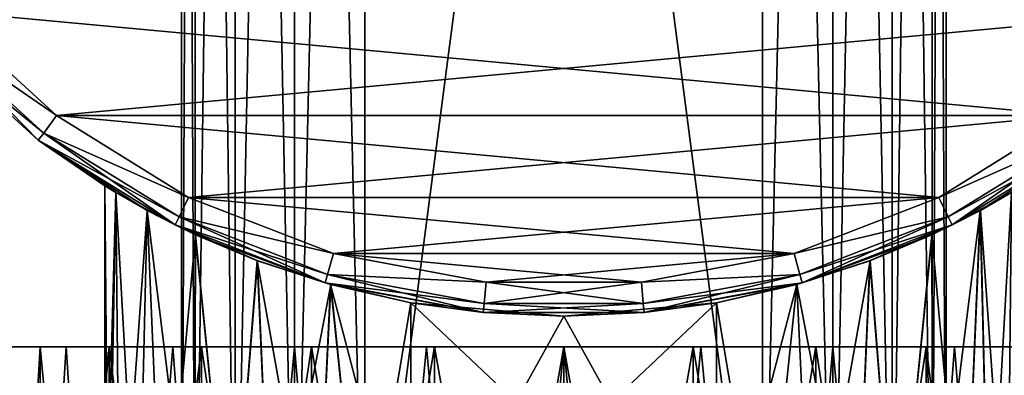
# Model space of a CAD drawing. Header units: millimetres. Extents: x -178 to 325, y 0 to 197.
# Tile 21 of 256: x -158.89 to -142.8, y 11.53 to 17.35. Entities that reach past the tile are written whole.
import ezdxf

# ---------------------------------------------------------------- set-up
doc = ezdxf.new("R2010")
doc.units = ezdxf.units.MM
doc.header["$LTSCALE"] = 52.148148
for name, color, linetype in [('6044', 7, 'CONTINUOUS'), ('6045', 7, 'CONTINUOUS'), ('6049', 7, 'CONTINUOUS'), ('6053', 7, 'CONTINUOUS'), ('6054', 7, 'CONTINUOUS'), ('6223', 7, 'CONTINUOUS'), ('6224', 7, 'CONTINUOUS'), ('6225', 7, 'CONTINUOUS'), ('6226', 7, 'CONTINUOUS'), ('6242', 7, 'CONTINUOUS'), ('6243', 7, 'CONTINUOUS'), ('6244', 7, 'CONTINUOUS'), ('6245', 7, 'CONTINUOUS'), ('6250', 7, 'CONTINUOUS'), ('6251', 7, 'CONTINUOUS'), ('6252', 7, 'CONTINUOUS'), ('6253', 7, 'CONTINUOUS'), ('6254', 7, 'CONTINUOUS')]:
    doc.layers.add(name, color=color, linetype=linetype)

msp = doc.modelspace()

# ---------------------------------------------------------------- linework, layer by layer
at = {"layer": '6044', "linetype": 'CONTINUOUS'}
for points in [[(-158.291, 15.782, -7.5), (-160.167, 17.493, -7.5), (-141.709, 15.782, -7.5), (-158.291, 15.782, -7.5)], [(-141.709, 15.782, -7.5), (-160.167, 17.493, -7.5), (-139.833, 17.493, -7.5), (-141.709, 15.782, -7.5)], [(-156.133, 14.444, -7.5), (-158.291, 15.782, -7.5), (-143.867, 14.444, -7.5), (-156.133, 14.444, -7.5)], [(-143.867, 14.444, -7.5), (-158.291, 15.782, -7.5), (-141.709, 15.782, -7.5), (-143.867, 14.444, -7.5)], [(-153.765, 13.526, -7.5), (-156.133, 14.444, -7.5), (-146.235, 13.526, -7.5), (-153.765, 13.526, -7.5)], [(-146.235, 13.526, -7.5), (-156.133, 14.444, -7.5), (-143.867, 14.444, -7.5), (-146.235, 13.526, -7.5)], [(-151.27, 13.059, -7.5), (-153.765, 13.526, -7.5), (-148.73, 13.059, -7.5), (-151.27, 13.059, -7.5)], [(-148.73, 13.059, -7.5), (-153.765, 13.526, -7.5), (-146.235, 13.526, -7.5), (-148.73, 13.059, -7.5)]]:
    msp.add_3dface(points, dxfattribs=at)
at = {"layer": '6045', "linetype": 'CONTINUOUS'}
for points in [[(-158.291, 15.782, 7.5), (-139.833, 17.493, 7.5), (-160.167, 17.493, 7.5), (-158.291, 15.782, 7.5)], [(-141.709, 15.782, 7.5), (-139.833, 17.493, 7.5), (-158.291, 15.782, 7.5), (-141.709, 15.782, 7.5)], [(-156.133, 14.444, 7.5), (-141.709, 15.782, 7.5), (-158.291, 15.782, 7.5), (-156.133, 14.444, 7.5)], [(-143.867, 14.444, 7.5), (-141.709, 15.782, 7.5), (-156.133, 14.444, 7.5), (-143.867, 14.444, 7.5)], [(-153.765, 13.526, 7.5), (-143.867, 14.444, 7.5), (-156.133, 14.444, 7.5), (-153.765, 13.526, 7.5)], [(-146.235, 13.526, 7.5), (-143.867, 14.444, 7.5), (-153.765, 13.526, 7.5), (-146.235, 13.526, 7.5)], [(-151.27, 13.059, 7.5), (-146.235, 13.526, 7.5), (-153.765, 13.526, 7.5), (-151.27, 13.059, 7.5)], [(-148.73, 13.059, 7.5), (-146.235, 13.526, 7.5), (-151.27, 13.059, 7.5), (-148.73, 13.059, 7.5)]]:
    msp.add_3dface(points, dxfattribs=at)
at = {"layer": '6049', "linetype": 'CONTINUOUS'}
for points in [[(-160.531, 17.15, -7), (-158.588, 15.378, -7), (-160.531, 17.15, 7), (-160.531, 17.15, -7)], [(-160.531, 17.15, 7), (-158.588, 15.378, -7), (-158.588, 15.378, 7), (-160.531, 17.15, 7)], [(-158.588, 15.378, -7), (-156.352, 13.994, -7), (-157.32, 14.524, -1.325), (-158.588, 15.378, -7)], [(-158.588, 15.378, 7), (-158.588, 15.378, -7), (-157.32, 14.524, -1.325), (-158.588, 15.378, 7)], [(-156.352, 13.994, 7), (-158.588, 15.378, 7), (-156.809, 14.232, 2.536), (-156.352, 13.994, 7)], [(-156.809, 14.232, 2.536), (-158.588, 15.378, 7), (-157.318, 14.522, 1.335), (-156.809, 14.232, 2.536)], [(-157.318, 14.522, 1.335), (-158.588, 15.378, 7), (-157.5, 14.633, 0.007), (-157.318, 14.522, 1.335)], [(-157.5, 14.633, 0.007), (-158.588, 15.378, 7), (-157.32, 14.524, -1.325), (-157.5, 14.633, 0.007)], [(-143.648, 13.994, -7), (-141.412, 15.378, -7), (-143.191, 14.232, -2.536), (-143.648, 13.994, -7)], [(-141.412, 15.378, 7), (-143.648, 13.994, 7), (-142.68, 14.524, 1.325), (-141.412, 15.378, 7)], [(-143.191, 14.232, -2.536), (-141.412, 15.378, -7), (-142.682, 14.522, -1.335), (-143.191, 14.232, -2.536)], [(-157.32, 14.524, -1.325), (-156.352, 13.994, -7), (-156.81, 14.232, -2.535), (-157.32, 14.524, -1.325)], [(-142.68, 14.524, 1.325), (-143.648, 13.994, 7), (-143.19, 14.232, 2.535), (-142.68, 14.524, 1.325)], [(-156.81, 14.232, -2.535), (-156.352, 13.994, -7), (-156.019, 13.834, -3.552), (-156.81, 14.232, -2.535)], [(-156.022, 13.835, 3.549), (-156.352, 13.994, 7), (-156.809, 14.232, 2.536), (-156.022, 13.835, 3.549)], [(-143.19, 14.232, 2.535), (-143.648, 13.994, 7), (-143.981, 13.834, 3.552), (-143.19, 14.232, 2.535)], [(-143.978, 13.835, -3.549), (-143.648, 13.994, -7), (-143.191, 14.232, -2.536), (-143.978, 13.835, -3.549)], [(-156.352, 13.994, -7), (-153.9, 13.044, -7), (-156.019, 13.834, -3.552), (-156.352, 13.994, -7)], [(-153.9, 13.044, 7), (-156.352, 13.994, 7), (-155.009, 13.409, 4.325), (-153.9, 13.044, 7)], [(-155.009, 13.409, 4.325), (-156.352, 13.994, 7), (-156.022, 13.835, 3.549), (-155.009, 13.409, 4.325)], [(-146.1, 13.044, -7), (-143.648, 13.994, -7), (-144.991, 13.409, -4.325), (-146.1, 13.044, -7)], [(-143.648, 13.994, 7), (-146.1, 13.044, 7), (-143.981, 13.834, 3.552), (-143.648, 13.994, 7)], [(-144.991, 13.409, -4.325), (-143.648, 13.994, -7), (-143.978, 13.835, -3.549), (-144.991, 13.409, -4.325)], [(-156.019, 13.834, -3.552), (-153.9, 13.044, -7), (-155.004, 13.408, -4.328), (-156.019, 13.834, -3.552)], [(-143.981, 13.834, 3.552), (-146.1, 13.044, 7), (-144.996, 13.408, 4.328), (-143.981, 13.834, 3.552)], [(-153.813, 13.02, 4.825), (-153.9, 13.044, 7), (-155.009, 13.409, 4.325), (-153.813, 13.02, 4.825)], [(-155.004, 13.408, -4.328), (-153.9, 13.044, -7), (-153.809, 13.019, -4.826), (-155.004, 13.408, -4.328)], [(-144.996, 13.408, 4.328), (-146.1, 13.044, 7), (-146.191, 13.019, 4.826), (-144.996, 13.408, 4.328)], [(-146.187, 13.02, -4.825), (-146.1, 13.044, -7), (-144.991, 13.409, -4.325), (-146.187, 13.02, -4.825)], [(-153.9, 13.044, -7), (-151.315, 12.561, -7), (-153.809, 13.019, -4.826), (-153.9, 13.044, -7)], [(-151.315, 12.561, 7), (-153.9, 13.044, 7), (-152.5, 12.721, 5), (-151.315, 12.561, 7)], [(-152.5, 12.721, 5), (-153.9, 13.044, 7), (-153.813, 13.02, 4.825), (-152.5, 12.721, 5)], [(-148.685, 12.561, -7), (-146.1, 13.044, -7), (-147.5, 12.721, -5), (-148.685, 12.561, -7)], [(-146.1, 13.044, 7), (-148.685, 12.561, 7), (-146.191, 13.019, 4.826), (-146.1, 13.044, 7)], [(-147.5, 12.721, -5), (-146.1, 13.044, -7), (-146.187, 13.02, -4.825), (-147.5, 12.721, -5)], [(-153.809, 13.019, -4.826), (-151.315, 12.561, -7), (-152.5, 12.721, -5), (-153.809, 13.019, -4.826)], [(-146.191, 13.019, 4.826), (-148.685, 12.561, 7), (-147.5, 12.721, 5), (-146.191, 13.019, 4.826)], [(-152.5, 12.721, -5), (-151.315, 12.561, -7), (-150, 12.5, -5), (-152.5, 12.721, -5)], [(-151.315, 12.561, 7), (-152.5, 12.721, 5), (-150, 12.5, 5), (-151.315, 12.561, 7)], [(-150, 12.5, -5), (-148.685, 12.561, -7), (-147.5, 12.721, -5), (-150, 12.5, -5)], [(-147.5, 12.721, 5), (-148.685, 12.561, 7), (-150, 12.5, 5), (-147.5, 12.721, 5)], [(-151.315, 12.561, -7), (-148.685, 12.561, -7), (-150, 12.5, -5), (-151.315, 12.561, -7)], [(-148.685, 12.561, 7), (-151.315, 12.561, 7), (-150, 12.5, 5), (-148.685, 12.561, 7)]]:
    msp.add_3dface(points, dxfattribs=at)
at = {"layer": '6053', "linetype": 'CONTINUOUS'}
for points in [[(-160.167, 17.493, -7.5), (-158.291, 15.782, -7.5), (-160.423, 17.248, -7.354), (-160.167, 17.493, -7.5)], [(-160.531, 17.15, -7), (-160.423, 17.248, -7.354), (-158.499, 15.495, -7.354), (-160.531, 17.15, -7)], [(-160.423, 17.248, -7.354), (-158.291, 15.782, -7.5), (-158.499, 15.495, -7.354), (-160.423, 17.248, -7.354)], [(-158.588, 15.378, -7), (-160.531, 17.15, -7), (-158.499, 15.495, -7.354), (-158.588, 15.378, -7)], [(-158.291, 15.782, -7.5), (-156.133, 14.444, -7.5), (-158.499, 15.495, -7.354), (-158.291, 15.782, -7.5)], [(-143.867, 14.444, -7.5), (-141.709, 15.782, -7.5), (-141.501, 15.495, -7.354), (-143.867, 14.444, -7.5)], [(-158.588, 15.378, -7), (-158.499, 15.495, -7.354), (-156.286, 14.125, -7.354), (-158.588, 15.378, -7)], [(-158.499, 15.495, -7.354), (-156.133, 14.444, -7.5), (-156.286, 14.125, -7.354), (-158.499, 15.495, -7.354)], [(-143.714, 14.125, -7.354), (-143.867, 14.444, -7.5), (-141.501, 15.495, -7.354), (-143.714, 14.125, -7.354)], [(-143.648, 13.994, -7), (-143.714, 14.125, -7.354), (-141.501, 15.495, -7.354), (-143.648, 13.994, -7)], [(-141.412, 15.378, -7), (-143.648, 13.994, -7), (-141.501, 15.495, -7.354), (-141.412, 15.378, -7)], [(-156.352, 13.994, -7), (-158.588, 15.378, -7), (-156.286, 14.125, -7.354), (-156.352, 13.994, -7)], [(-156.133, 14.444, -7.5), (-153.765, 13.526, -7.5), (-156.286, 14.125, -7.354), (-156.133, 14.444, -7.5)], [(-146.235, 13.526, -7.5), (-143.867, 14.444, -7.5), (-143.714, 14.125, -7.354), (-146.235, 13.526, -7.5)], [(-156.352, 13.994, -7), (-156.286, 14.125, -7.354), (-153.86, 13.185, -7.354), (-156.352, 13.994, -7)], [(-156.286, 14.125, -7.354), (-153.765, 13.526, -7.5), (-153.86, 13.185, -7.354), (-156.286, 14.125, -7.354)], [(-146.14, 13.185, -7.354), (-146.235, 13.526, -7.5), (-143.714, 14.125, -7.354), (-146.14, 13.185, -7.354)], [(-146.1, 13.044, -7), (-146.14, 13.185, -7.354), (-143.714, 14.125, -7.354), (-146.1, 13.044, -7)], [(-143.648, 13.994, -7), (-146.1, 13.044, -7), (-143.714, 14.125, -7.354), (-143.648, 13.994, -7)], [(-153.9, 13.044, -7), (-156.352, 13.994, -7), (-153.86, 13.185, -7.354), (-153.9, 13.044, -7)], [(-153.765, 13.526, -7.5), (-151.27, 13.059, -7.5), (-153.86, 13.185, -7.354), (-153.765, 13.526, -7.5)], [(-148.73, 13.059, -7.5), (-146.235, 13.526, -7.5), (-146.14, 13.185, -7.354), (-148.73, 13.059, -7.5)], [(-153.9, 13.044, -7), (-153.86, 13.185, -7.354), (-151.301, 12.707, -7.354), (-153.9, 13.044, -7)], [(-151.315, 12.561, -7), (-153.9, 13.044, -7), (-151.301, 12.707, -7.354), (-151.315, 12.561, -7)], [(-153.86, 13.185, -7.354), (-151.27, 13.059, -7.5), (-151.301, 12.707, -7.354), (-153.86, 13.185, -7.354)], [(-151.27, 13.059, -7.5), (-148.73, 13.059, -7.5), (-151.301, 12.707, -7.354), (-151.27, 13.059, -7.5)], [(-151.301, 12.707, -7.354), (-148.73, 13.059, -7.5), (-148.699, 12.707, -7.354), (-151.301, 12.707, -7.354)], [(-148.699, 12.707, -7.354), (-148.73, 13.059, -7.5), (-146.14, 13.185, -7.354), (-148.699, 12.707, -7.354)], [(-148.685, 12.561, -7), (-148.699, 12.707, -7.354), (-146.14, 13.185, -7.354), (-148.685, 12.561, -7)], [(-146.1, 13.044, -7), (-148.685, 12.561, -7), (-146.14, 13.185, -7.354), (-146.1, 13.044, -7)], [(-148.685, 12.561, -7), (-151.315, 12.561, -7), (-148.699, 12.707, -7.354), (-148.685, 12.561, -7)], [(-151.315, 12.561, -7), (-151.301, 12.707, -7.354), (-148.699, 12.707, -7.354), (-151.315, 12.561, -7)]]:
    msp.add_3dface(points, dxfattribs=at)
at = {"layer": '6054', "linetype": 'CONTINUOUS'}
for points in [[(-158.291, 15.782, 7.5), (-160.167, 17.493, 7.5), (-160.423, 17.248, 7.354), (-158.291, 15.782, 7.5)], [(-160.531, 17.15, 7), (-158.588, 15.378, 7), (-160.423, 17.248, 7.354), (-160.531, 17.15, 7)], [(-158.499, 15.495, 7.354), (-158.291, 15.782, 7.5), (-160.423, 17.248, 7.354), (-158.499, 15.495, 7.354)], [(-158.588, 15.378, 7), (-158.499, 15.495, 7.354), (-160.423, 17.248, 7.354), (-158.588, 15.378, 7)], [(-156.133, 14.444, 7.5), (-158.291, 15.782, 7.5), (-158.499, 15.495, 7.354), (-156.133, 14.444, 7.5)], [(-141.709, 15.782, 7.5), (-143.867, 14.444, 7.5), (-141.501, 15.495, 7.354), (-141.709, 15.782, 7.5)], [(-158.588, 15.378, 7), (-156.352, 13.994, 7), (-158.499, 15.495, 7.354), (-158.588, 15.378, 7)], [(-156.286, 14.125, 7.354), (-156.133, 14.444, 7.5), (-158.499, 15.495, 7.354), (-156.286, 14.125, 7.354)], [(-156.352, 13.994, 7), (-156.286, 14.125, 7.354), (-158.499, 15.495, 7.354), (-156.352, 13.994, 7)], [(-141.501, 15.495, 7.354), (-143.867, 14.444, 7.5), (-143.714, 14.125, 7.354), (-141.501, 15.495, 7.354)], [(-141.412, 15.378, 7), (-141.501, 15.495, 7.354), (-143.714, 14.125, 7.354), (-141.412, 15.378, 7)], [(-143.648, 13.994, 7), (-141.412, 15.378, 7), (-143.714, 14.125, 7.354), (-143.648, 13.994, 7)], [(-153.765, 13.526, 7.5), (-156.133, 14.444, 7.5), (-156.286, 14.125, 7.354), (-153.765, 13.526, 7.5)], [(-143.867, 14.444, 7.5), (-146.235, 13.526, 7.5), (-143.714, 14.125, 7.354), (-143.867, 14.444, 7.5)], [(-156.352, 13.994, 7), (-153.9, 13.044, 7), (-156.286, 14.125, 7.354), (-156.352, 13.994, 7)], [(-153.86, 13.185, 7.354), (-153.765, 13.526, 7.5), (-156.286, 14.125, 7.354), (-153.86, 13.185, 7.354)], [(-153.9, 13.044, 7), (-153.86, 13.185, 7.354), (-156.286, 14.125, 7.354), (-153.9, 13.044, 7)], [(-143.714, 14.125, 7.354), (-146.235, 13.526, 7.5), (-146.14, 13.185, 7.354), (-143.714, 14.125, 7.354)], [(-143.648, 13.994, 7), (-143.714, 14.125, 7.354), (-146.14, 13.185, 7.354), (-143.648, 13.994, 7)], [(-146.1, 13.044, 7), (-143.648, 13.994, 7), (-146.14, 13.185, 7.354), (-146.1, 13.044, 7)], [(-151.27, 13.059, 7.5), (-153.765, 13.526, 7.5), (-153.86, 13.185, 7.354), (-151.27, 13.059, 7.5)], [(-146.235, 13.526, 7.5), (-148.73, 13.059, 7.5), (-146.14, 13.185, 7.354), (-146.235, 13.526, 7.5)], [(-153.9, 13.044, 7), (-151.315, 12.561, 7), (-153.86, 13.185, 7.354), (-153.9, 13.044, 7)], [(-151.301, 12.707, 7.354), (-151.27, 13.059, 7.5), (-153.86, 13.185, 7.354), (-151.301, 12.707, 7.354)], [(-151.315, 12.561, 7), (-151.301, 12.707, 7.354), (-153.86, 13.185, 7.354), (-151.315, 12.561, 7)], [(-148.699, 12.707, 7.354), (-151.27, 13.059, 7.5), (-151.301, 12.707, 7.354), (-148.699, 12.707, 7.354)], [(-148.73, 13.059, 7.5), (-151.27, 13.059, 7.5), (-148.699, 12.707, 7.354), (-148.73, 13.059, 7.5)], [(-146.14, 13.185, 7.354), (-148.73, 13.059, 7.5), (-148.699, 12.707, 7.354), (-146.14, 13.185, 7.354)], [(-146.1, 13.044, 7), (-146.14, 13.185, 7.354), (-148.699, 12.707, 7.354), (-146.1, 13.044, 7)], [(-148.685, 12.561, 7), (-146.1, 13.044, 7), (-148.699, 12.707, 7.354), (-148.685, 12.561, 7)], [(-151.315, 12.561, 7), (-148.685, 12.561, 7), (-151.301, 12.707, 7.354), (-151.315, 12.561, 7)], [(-148.685, 12.561, 7), (-148.699, 12.707, 7.354), (-151.301, 12.707, 7.354), (-148.685, 12.561, 7)]]:
    msp.add_3dface(points, dxfattribs=at)
at = {"layer": '6223', "color": 7, "linetype": 'CONTINUOUS', "true_color": 0x21211a}
for points in [[(-157.318, 14.522, 1.335), (-157.5, 14.633, 0.007), (-157.438, 8, 0.783), (-157.318, 14.522, 1.335)], [(-157.5, 14.633, 0.007), (-157.32, 14.524, -1.325), (-157.5, 8), (-157.5, 14.633, 0.007)], [(-157.438, 8, 0.783), (-157.5, 14.633, 0.007), (-157.5, 8), (-157.438, 8, 0.783)], [(-157.5, 8), (-157.32, 14.524, -1.325), (-157.438, 8, -0.783), (-157.5, 8)], [(-157.438, 8, -0.783), (-157.32, 14.524, -1.325), (-157.256, 8, -1.544), (-157.438, 8, -0.783)], [(-157.256, 8, 1.544), (-157.318, 14.522, 1.335), (-157.438, 8, 0.783), (-157.256, 8, 1.544)], [(-157.32, 14.524, -1.325), (-156.81, 14.232, -2.535), (-157.256, 8, -1.544), (-157.32, 14.524, -1.325)], [(-156.809, 14.232, 2.536), (-157.318, 14.522, 1.335), (-156.954, 8, 2.271), (-156.809, 14.232, 2.536)], [(-156.954, 8, 2.271), (-157.318, 14.522, 1.335), (-157.256, 8, 1.544), (-156.954, 8, 2.271)], [(-157.256, 8, -1.544), (-156.81, 14.232, -2.535), (-156.954, 8, -2.271), (-157.256, 8, -1.544)], [(-156.545, 8, 2.938), (-156.809, 14.232, 2.536), (-156.954, 8, 2.271), (-156.545, 8, 2.938)], [(-156.954, 8, -2.271), (-156.81, 14.232, -2.535), (-156.545, 8, -2.938), (-156.954, 8, -2.271)], [(-156.81, 14.232, -2.535), (-156.019, 13.834, -3.552), (-156.545, 8, -2.938), (-156.81, 14.232, -2.535)], [(-156.022, 13.835, 3.549), (-156.809, 14.232, 2.536), (-156.036, 8, 3.536), (-156.022, 13.835, 3.549)], [(-156.036, 8, 3.536), (-156.809, 14.232, 2.536), (-156.545, 8, 2.938), (-156.036, 8, 3.536)], [(-156.545, 8, -2.938), (-156.019, 13.834, -3.552), (-156.036, 8, -3.536), (-156.545, 8, -2.938)], [(-155.438, 8, 4.045), (-156.022, 13.835, 3.549), (-156.036, 8, 3.536), (-155.438, 8, 4.045)], [(-156.036, 8, -3.536), (-156.019, 13.834, -3.552), (-155.438, 8, -4.045), (-156.036, 8, -3.536)], [(-155.009, 13.409, 4.325), (-156.022, 13.835, 3.549), (-155.438, 8, 4.045), (-155.009, 13.409, 4.325)], [(-156.019, 13.834, -3.552), (-155.004, 13.408, -4.328), (-155.438, 8, -4.045), (-156.019, 13.834, -3.552)], [(-154.771, 8, 4.454), (-155.009, 13.409, 4.325), (-155.438, 8, 4.045), (-154.771, 8, 4.454)], [(-155.438, 8, -4.045), (-155.004, 13.408, -4.328), (-154.771, 8, -4.454), (-155.438, 8, -4.045)], [(-153.813, 13.02, 4.825), (-155.009, 13.409, 4.325), (-154.044, 8, 4.756), (-153.813, 13.02, 4.825)], [(-154.044, 8, 4.756), (-155.009, 13.409, 4.325), (-154.771, 8, 4.454), (-154.044, 8, 4.756)], [(-155.004, 13.408, -4.328), (-153.809, 13.019, -4.826), (-154.771, 8, -4.454), (-155.004, 13.408, -4.328)], [(-154.771, 8, -4.454), (-153.809, 13.019, -4.826), (-154.044, 8, -4.756), (-154.771, 8, -4.454)], [(-153.287, 8, 4.937), (-153.813, 13.02, 4.825), (-154.044, 8, 4.756), (-153.287, 8, 4.937)], [(-154.044, 8, -4.756), (-153.809, 13.019, -4.826), (-153.287, 8, -4.937), (-154.044, 8, -4.756)], [(-152.5, 12.721, 5), (-153.813, 13.02, 4.825), (-152.5, 8, 5), (-152.5, 12.721, 5)], [(-152.5, 8, 5), (-153.813, 13.02, 4.825), (-153.287, 8, 4.937), (-152.5, 8, 5)], [(-153.809, 13.019, -4.826), (-152.5, 12.721, -5), (-153.287, 8, -4.937), (-153.809, 13.019, -4.826)], [(-153.287, 8, -4.937), (-152.5, 12.721, -5), (-152.5, 8, -5), (-153.287, 8, -4.937)]]:
    msp.add_3dface(points, dxfattribs=at)
at = {"layer": '6224', "color": 7, "linetype": 'CONTINUOUS', "true_color": 0x21211a}
for points in [[(-152.5, 12.721, -5), (-150, 12.5, -5), (-152.5, 8, -5), (-152.5, 12.721, -5)], [(-150, 12.5, -5), (-147.5, 12.721, -5), (-152.5, 8, -5), (-150, 12.5, -5)], [(-152.5, 8, -5), (-147.5, 12.721, -5), (-147.5, 8, -5), (-152.5, 8, -5)]]:
    msp.add_3dface(points, dxfattribs=at)
at = {"layer": '6225', "color": 7, "linetype": 'CONTINUOUS', "true_color": 0x21211a}
for points in [[(-143.191, 14.232, -2.536), (-142.682, 14.522, -1.335), (-143.046, 8, -2.271), (-143.191, 14.232, -2.536)], [(-142.68, 14.524, 1.325), (-143.19, 14.232, 2.535), (-142.744, 8, 1.544), (-142.68, 14.524, 1.325)], [(-143.046, 8, -2.271), (-142.682, 14.522, -1.335), (-142.744, 8, -1.544), (-143.046, 8, -2.271)], [(-143.19, 14.232, 2.535), (-143.981, 13.834, 3.552), (-143.455, 8, 2.938), (-143.19, 14.232, 2.535)], [(-143.978, 13.835, -3.549), (-143.191, 14.232, -2.536), (-143.964, 8, -3.536), (-143.978, 13.835, -3.549)], [(-143.964, 8, -3.536), (-143.191, 14.232, -2.536), (-143.455, 8, -2.938), (-143.964, 8, -3.536)], [(-143.455, 8, -2.938), (-143.191, 14.232, -2.536), (-143.046, 8, -2.271), (-143.455, 8, -2.938)], [(-143.046, 8, 2.271), (-143.19, 14.232, 2.535), (-143.455, 8, 2.938), (-143.046, 8, 2.271)], [(-142.744, 8, 1.544), (-143.19, 14.232, 2.535), (-143.046, 8, 2.271), (-142.744, 8, 1.544)], [(-143.981, 13.834, 3.552), (-144.996, 13.408, 4.328), (-144.562, 8, 4.045), (-143.981, 13.834, 3.552)], [(-144.991, 13.409, -4.325), (-143.978, 13.835, -3.549), (-144.562, 8, -4.045), (-144.991, 13.409, -4.325)], [(-144.562, 8, -4.045), (-143.978, 13.835, -3.549), (-143.964, 8, -3.536), (-144.562, 8, -4.045)], [(-143.964, 8, 3.536), (-143.981, 13.834, 3.552), (-144.562, 8, 4.045), (-143.964, 8, 3.536)], [(-143.455, 8, 2.938), (-143.981, 13.834, 3.552), (-143.964, 8, 3.536), (-143.455, 8, 2.938)], [(-144.996, 13.408, 4.328), (-146.191, 13.019, 4.826), (-145.229, 8, 4.454), (-144.996, 13.408, 4.328)], [(-146.187, 13.02, -4.825), (-144.991, 13.409, -4.325), (-145.956, 8, -4.756), (-146.187, 13.02, -4.825)], [(-145.956, 8, -4.756), (-144.991, 13.409, -4.325), (-145.229, 8, -4.454), (-145.956, 8, -4.756)], [(-145.229, 8, -4.454), (-144.991, 13.409, -4.325), (-144.562, 8, -4.045), (-145.229, 8, -4.454)], [(-144.562, 8, 4.045), (-144.996, 13.408, 4.328), (-145.229, 8, 4.454), (-144.562, 8, 4.045)], [(-147.5, 12.721, -5), (-146.187, 13.02, -4.825), (-147.5, 8, -5), (-147.5, 12.721, -5)], [(-147.5, 8, -5), (-146.187, 13.02, -4.825), (-146.713, 8, -4.937), (-147.5, 8, -5)], [(-146.191, 13.019, 4.826), (-147.5, 12.721, 5), (-146.713, 8, 4.937), (-146.191, 13.019, 4.826)], [(-146.713, 8, -4.937), (-146.187, 13.02, -4.825), (-145.956, 8, -4.756), (-146.713, 8, -4.937)], [(-145.956, 8, 4.756), (-146.191, 13.019, 4.826), (-146.713, 8, 4.937), (-145.956, 8, 4.756)], [(-145.229, 8, 4.454), (-146.191, 13.019, 4.826), (-145.956, 8, 4.756), (-145.229, 8, 4.454)], [(-146.713, 8, 4.937), (-147.5, 12.721, 5), (-147.5, 8, 5), (-146.713, 8, 4.937)]]:
    msp.add_3dface(points, dxfattribs=at)
at = {"layer": '6226', "color": 7, "linetype": 'CONTINUOUS', "true_color": 0x21211a}
for points in [[(-150, 12.5, 5), (-152.5, 12.721, 5), (-147.5, 8, 5), (-150, 12.5, 5)], [(-152.5, 12.721, 5), (-152.5, 8, 5), (-147.5, 8, 5), (-152.5, 12.721, 5)], [(-147.5, 12.721, 5), (-150, 12.5, 5), (-147.5, 8, 5), (-147.5, 12.721, 5)]]:
    msp.add_3dface(points, dxfattribs=at)
at = {"layer": '6242', "color": 7, "linetype": 'CONTINUOUS', "true_color": 0x21211a}
for points in [[(-153.25, 56.162, 3), (-146.75, 56.162, 3), (-146.75, 6.3, 3), (-153.25, 56.162, 3)], [(-153.25, 6.3, 3), (-153.25, 56.162, 3), (-146.75, 6.3, 3), (-153.25, 6.3, 3)]]:
    msp.add_3dface(points, dxfattribs=at)
at = {"layer": '6243', "color": 7, "linetype": 'CONTINUOUS', "true_color": 0x21211a}
for points in [[(-156.022, 56.162, -1.147), (-156.25, 56.162), (-156.022, 6.3, -1.148), (-156.022, 56.162, -1.147)], [(-156.25, 56.162), (-156.022, 56.162, 1.147), (-156.25, 6.3, 0), (-156.25, 56.162)], [(-156.022, 6.3, -1.148), (-156.25, 56.162), (-156.25, 6.3, 0), (-156.022, 6.3, -1.148)], [(-156.25, 6.3, 0), (-156.022, 56.162, 1.147), (-156.022, 6.3, 1.148), (-156.25, 6.3, 0)], [(-155.371, 56.162, -2.121), (-156.022, 56.162, -1.147), (-155.371, 6.3, -2.121), (-155.371, 56.162, -2.121)], [(-155.371, 6.3, -2.121), (-156.022, 56.162, -1.147), (-156.022, 6.3, -1.148), (-155.371, 6.3, -2.121)], [(-156.022, 56.162, 1.147), (-155.371, 56.162, 2.121), (-156.022, 6.3, 1.148), (-156.022, 56.162, 1.147)], [(-156.022, 6.3, 1.148), (-155.371, 56.162, 2.121), (-155.371, 6.3, 2.121), (-156.022, 6.3, 1.148)], [(-154.397, 56.162, -2.772), (-155.371, 56.162, -2.121), (-154.398, 6.3, -2.772), (-154.397, 56.162, -2.772)], [(-154.398, 6.3, -2.772), (-155.371, 56.162, -2.121), (-155.371, 6.3, -2.121), (-154.398, 6.3, -2.772)], [(-155.371, 56.162, 2.121), (-154.397, 56.162, 2.772), (-155.371, 6.3, 2.121), (-155.371, 56.162, 2.121)], [(-155.371, 6.3, 2.121), (-154.397, 56.162, 2.772), (-154.398, 6.3, 2.772), (-155.371, 6.3, 2.121)], [(-153.25, 6.3, -3), (-154.397, 56.162, -2.772), (-154.398, 6.3, -2.772), (-153.25, 6.3, -3)], [(-154.397, 56.162, 2.772), (-153.25, 56.162, 3), (-154.398, 6.3, 2.772), (-154.397, 56.162, 2.772)], [(-153.25, 56.162, 3), (-153.25, 6.3, 3), (-154.398, 6.3, 2.772), (-153.25, 56.162, 3)], [(-153.25, 56.162, -3), (-154.397, 56.162, -2.772), (-153.25, 6.3, -3), (-153.25, 56.162, -3)]]:
    msp.add_3dface(points, dxfattribs=at)
at = {"layer": '6244', "color": 7, "linetype": 'CONTINUOUS', "true_color": 0x21211a}
for points in [[(-146.75, 56.162, -3), (-153.25, 56.162, -3), (-153.25, 6.3, -3), (-146.75, 56.162, -3)], [(-146.75, 56.162, -3), (-153.25, 6.3, -3), (-146.75, 6.3, -3), (-146.75, 56.162, -3)]]:
    msp.add_3dface(points, dxfattribs=at)
at = {"layer": '6245', "color": 7, "linetype": 'CONTINUOUS', "true_color": 0x21211a}
for points in [[(-146.75, 56.162, 3), (-145.603, 56.162, 2.772), (-146.75, 6.3, 3), (-146.75, 56.162, 3)], [(-146.75, 6.3, 3), (-145.603, 56.162, 2.772), (-145.602, 6.3, 2.772), (-146.75, 6.3, 3)], [(-145.603, 56.162, -2.772), (-146.75, 56.162, -3), (-145.602, 6.3, -2.772), (-145.603, 56.162, -2.772)], [(-146.75, 56.162, -3), (-146.75, 6.3, -3), (-145.602, 6.3, -2.772), (-146.75, 56.162, -3)], [(-145.603, 56.162, 2.772), (-144.629, 56.162, 2.121), (-145.602, 6.3, 2.772), (-145.603, 56.162, 2.772)], [(-144.629, 56.162, -2.121), (-145.603, 56.162, -2.772), (-144.629, 6.3, -2.121), (-144.629, 56.162, -2.121)], [(-144.629, 6.3, -2.121), (-145.603, 56.162, -2.772), (-145.602, 6.3, -2.772), (-144.629, 6.3, -2.121)], [(-145.602, 6.3, 2.772), (-144.629, 56.162, 2.121), (-144.629, 6.3, 2.121), (-145.602, 6.3, 2.772)], [(-144.629, 56.162, 2.121), (-143.978, 56.162, 1.147), (-144.629, 6.3, 2.121), (-144.629, 56.162, 2.121)], [(-144.629, 6.3, 2.121), (-143.978, 56.162, 1.147), (-143.978, 6.3, 1.148), (-144.629, 6.3, 2.121)], [(-143.978, 56.162, -1.147), (-144.629, 56.162, -2.121), (-143.978, 6.3, -1.148), (-143.978, 56.162, -1.147)], [(-143.978, 6.3, -1.148), (-144.629, 56.162, -2.121), (-144.629, 6.3, -2.121), (-143.978, 6.3, -1.148)], [(-143.978, 56.162, 1.147), (-143.75, 56.162), (-143.978, 6.3, 1.148), (-143.978, 56.162, 1.147)], [(-143.75, 56.162), (-143.978, 56.162, -1.147), (-143.75, 6.3, 0), (-143.75, 56.162)], [(-143.978, 6.3, 1.148), (-143.75, 56.162), (-143.75, 6.3, 0), (-143.978, 6.3, 1.148)], [(-143.75, 6.3, 0), (-143.978, 56.162, -1.147), (-143.978, 6.3, -1.148), (-143.75, 6.3, 0)]]:
    msp.add_3dface(points, dxfattribs=at)
at = {"layer": '6250', "linetype": 'CONTINUOUS'}
for points in [[(-160.624, 12, -4.401), (-161.279, 12, -2.243), (-158.559, 12, -4.122), (-160.624, 12, -4.401)], [(-158.559, 12, -4.122), (-161.279, 12, -2.243), (-159.262, 12, -2.114), (-158.559, 12, -4.122)], [(-161.279, 12, 2.243), (-160.624, 12, 4.401), (-158.559, 12, 4.122), (-161.279, 12, 2.243)], [(-159.262, 12, 2.114), (-161.279, 12, 2.243), (-158.559, 12, 4.122), (-159.262, 12, 2.114)], [(-159.562, 12, -6.389), (-160.624, 12, -4.401), (-157.427, 12, -5.923), (-159.562, 12, -6.389)], [(-157.427, 12, -5.923), (-160.624, 12, -4.401), (-158.559, 12, -4.122), (-157.427, 12, -5.923)], [(-160.624, 12, 4.401), (-159.562, 12, 6.389), (-157.427, 12, 5.923), (-160.624, 12, 4.401)], [(-158.559, 12, 4.122), (-160.624, 12, 4.401), (-157.427, 12, 5.923), (-158.559, 12, 4.122)], [(-158.132, 12, -8.132), (-159.562, 12, -6.389), (-155.923, 12, -7.427), (-158.132, 12, -8.132)], [(-155.923, 12, -7.427), (-159.562, 12, -6.389), (-157.427, 12, -5.923), (-155.923, 12, -7.427)], [(-159.562, 12, 6.389), (-158.132, 12, 8.132), (-155.923, 12, 7.427), (-159.562, 12, 6.389)], [(-157.427, 12, 5.923), (-159.562, 12, 6.389), (-155.923, 12, 7.427), (-157.427, 12, 5.923)], [(-156.389, 12, -9.562), (-158.132, 12, -8.132), (-152.114, 12, -9.262), (-156.389, 12, -9.562)], [(-152.114, 12, -9.262), (-158.132, 12, -8.132), (-154.122, 12, -8.559), (-152.114, 12, -9.262)], [(-154.122, 12, -8.559), (-158.132, 12, -8.132), (-155.923, 12, -7.427), (-154.122, 12, -8.559)], [(-158.132, 12, 8.132), (-156.389, 12, 9.562), (-154.122, 12, 8.559), (-158.132, 12, 8.132)], [(-155.923, 12, 7.427), (-158.132, 12, 8.132), (-154.122, 12, 8.559), (-155.923, 12, 7.427)], [(-154.401, 12, -10.624), (-156.389, 12, -9.562), (-145.599, 12, -10.624), (-154.401, 12, -10.624)], [(-145.599, 12, -10.624), (-156.389, 12, -9.562), (-143.611, 12, -9.562), (-145.599, 12, -10.624)], [(-143.611, 12, -9.562), (-156.389, 12, -9.562), (-150, 12, -9.5), (-143.611, 12, -9.562)], [(-150, 12, -9.5), (-156.389, 12, -9.562), (-152.114, 12, -9.262), (-150, 12, -9.5)], [(-154.401, 12, 10.624), (-143.611, 12, 9.562), (-156.389, 12, 9.562), (-154.401, 12, 10.624)], [(-156.389, 12, 9.562), (-143.611, 12, 9.562), (-150, 12, 9.5), (-156.389, 12, 9.562)], [(-154.122, 12, 8.559), (-156.389, 12, 9.562), (-152.114, 12, 9.262), (-154.122, 12, 8.559)], [(-152.114, 12, 9.262), (-156.389, 12, 9.562), (-150, 12, 9.5), (-152.114, 12, 9.262)], [(-152.243, 12, -11.279), (-154.401, 12, -10.624), (-147.757, 12, -11.279), (-152.243, 12, -11.279)], [(-147.757, 12, -11.279), (-154.401, 12, -10.624), (-145.599, 12, -10.624), (-147.757, 12, -11.279)], [(-145.599, 12, 10.624), (-143.611, 12, 9.562), (-154.401, 12, 10.624), (-145.599, 12, 10.624)], [(-152.243, 12, 11.279), (-145.599, 12, 10.624), (-154.401, 12, 10.624), (-152.243, 12, 11.279)], [(-150, 12, -11.5), (-152.243, 12, -11.279), (-147.757, 12, -11.279), (-150, 12, -11.5)], [(-147.757, 12, 11.279), (-145.599, 12, 10.624), (-152.243, 12, 11.279), (-147.757, 12, 11.279)], [(-150, 12, 11.5), (-147.757, 12, 11.279), (-152.243, 12, 11.279), (-150, 12, 11.5)], [(-147.886, 12, -9.262), (-143.611, 12, -9.562), (-150, 12, -9.5), (-147.886, 12, -9.262)], [(-150, 12, 9.5), (-143.611, 12, 9.562), (-147.886, 12, 9.262), (-150, 12, 9.5)], [(-145.878, 12, -8.559), (-143.611, 12, -9.562), (-147.886, 12, -9.262), (-145.878, 12, -8.559)], [(-143.611, 12, 9.562), (-141.868, 12, 8.132), (-147.886, 12, 9.262), (-143.611, 12, 9.562)], [(-147.886, 12, 9.262), (-141.868, 12, 8.132), (-145.878, 12, 8.559), (-147.886, 12, 9.262)], [(-141.868, 12, -8.132), (-143.611, 12, -9.562), (-145.878, 12, -8.559), (-141.868, 12, -8.132)], [(-144.077, 12, -7.427), (-141.868, 12, -8.132), (-145.878, 12, -8.559), (-144.077, 12, -7.427)], [(-145.878, 12, 8.559), (-141.868, 12, 8.132), (-144.077, 12, 7.427), (-145.878, 12, 8.559)], [(-140.438, 12, -6.389), (-141.868, 12, -8.132), (-144.077, 12, -7.427), (-140.438, 12, -6.389)], [(-142.573, 12, -5.923), (-140.438, 12, -6.389), (-144.077, 12, -7.427), (-142.573, 12, -5.923)], [(-141.868, 12, 8.132), (-140.438, 12, 6.389), (-144.077, 12, 7.427), (-141.868, 12, 8.132)], [(-144.077, 12, 7.427), (-140.438, 12, 6.389), (-142.573, 12, 5.923), (-144.077, 12, 7.427)]]:
    msp.add_3dface(points, dxfattribs=at)
at = {"layer": '6251', "linetype": 'CONTINUOUS'}
for points in [[(-159.262, 12, 2.114), (-158.559, 12, 4.122), (-159.262, 0, 2.114), (-159.262, 12, 2.114)], [(-159.262, 0, 2.114), (-158.559, 12, 4.122), (-158.559, 0, 4.122), (-159.262, 0, 2.114)], [(-158.559, 12, 4.122), (-157.427, 12, 5.923), (-158.559, 0, 4.122), (-158.559, 12, 4.122)], [(-158.559, 0, 4.122), (-157.427, 12, 5.923), (-157.427, 0, 5.923), (-158.559, 0, 4.122)], [(-157.427, 12, 5.923), (-155.923, 12, 7.427), (-157.427, 0, 5.923), (-157.427, 12, 5.923)], [(-157.427, 0, 5.923), (-155.923, 12, 7.427), (-155.923, 0, 7.427), (-157.427, 0, 5.923)], [(-155.923, 12, 7.427), (-154.122, 12, 8.559), (-155.923, 0, 7.427), (-155.923, 12, 7.427)], [(-155.923, 0, 7.427), (-154.122, 12, 8.559), (-154.122, 0, 8.559), (-155.923, 0, 7.427)], [(-154.122, 12, 8.559), (-152.114, 12, 9.262), (-154.122, 0, 8.559), (-154.122, 12, 8.559)], [(-154.122, 0, 8.559), (-152.114, 12, 9.262), (-152.114, 0, 9.262), (-154.122, 0, 8.559)], [(-152.114, 12, 9.262), (-150, 12, 9.5), (-152.114, 0, 9.262), (-152.114, 12, 9.262)], [(-152.114, 0, 9.262), (-150, 12, 9.5), (-150, 0, 9.5), (-152.114, 0, 9.262)], [(-150, 12, 9.5), (-147.886, 12, 9.262), (-150, 0, 9.5), (-150, 12, 9.5)], [(-150, 0, 9.5), (-147.886, 12, 9.262), (-147.886, 0, 9.262), (-150, 0, 9.5)], [(-147.886, 12, 9.262), (-145.878, 12, 8.559), (-147.886, 0, 9.262), (-147.886, 12, 9.262)], [(-147.886, 0, 9.262), (-145.878, 12, 8.559), (-145.878, 0, 8.559), (-147.886, 0, 9.262)], [(-145.878, 12, 8.559), (-144.077, 12, 7.427), (-145.878, 0, 8.559), (-145.878, 12, 8.559)], [(-145.878, 0, 8.559), (-144.077, 12, 7.427), (-144.077, 0, 7.427), (-145.878, 0, 8.559)], [(-144.077, 12, 7.427), (-142.573, 12, 5.923), (-144.077, 0, 7.427), (-144.077, 12, 7.427)], [(-144.077, 0, 7.427), (-142.573, 12, 5.923), (-142.573, 0, 5.923), (-144.077, 0, 7.427)]]:
    msp.add_3dface(points, dxfattribs=at)
at = {"layer": '6252', "linetype": 'CONTINUOUS'}
for points in [[(-158.559, 12, -4.122), (-159.262, 12, -2.114), (-158.559, 0, -4.122), (-158.559, 12, -4.122)], [(-158.559, 0, -4.122), (-159.262, 12, -2.114), (-159.262, 0, -2.114), (-158.559, 0, -4.122)], [(-157.427, 12, -5.923), (-158.559, 12, -4.122), (-157.427, 0, -5.923), (-157.427, 12, -5.923)], [(-157.427, 0, -5.923), (-158.559, 12, -4.122), (-158.559, 0, -4.122), (-157.427, 0, -5.923)], [(-155.923, 12, -7.427), (-157.427, 12, -5.923), (-155.923, 0, -7.427), (-155.923, 12, -7.427)], [(-155.923, 0, -7.427), (-157.427, 12, -5.923), (-157.427, 0, -5.923), (-155.923, 0, -7.427)], [(-154.122, 12, -8.559), (-155.923, 12, -7.427), (-154.122, 0, -8.559), (-154.122, 12, -8.559)], [(-154.122, 0, -8.559), (-155.923, 12, -7.427), (-155.923, 0, -7.427), (-154.122, 0, -8.559)], [(-152.114, 12, -9.262), (-154.122, 12, -8.559), (-152.114, 0, -9.262), (-152.114, 12, -9.262)], [(-152.114, 0, -9.262), (-154.122, 12, -8.559), (-154.122, 0, -8.559), (-152.114, 0, -9.262)], [(-150, 12, -9.5), (-152.114, 12, -9.262), (-150, 0, -9.5), (-150, 12, -9.5)], [(-150, 0, -9.5), (-152.114, 12, -9.262), (-152.114, 0, -9.262), (-150, 0, -9.5)], [(-147.886, 12, -9.262), (-150, 12, -9.5), (-147.886, 0, -9.262), (-147.886, 12, -9.262)], [(-147.886, 0, -9.262), (-150, 12, -9.5), (-150, 0, -9.5), (-147.886, 0, -9.262)], [(-145.878, 12, -8.559), (-147.886, 12, -9.262), (-145.878, 0, -8.559), (-145.878, 12, -8.559)], [(-145.878, 0, -8.559), (-147.886, 12, -9.262), (-147.886, 0, -9.262), (-145.878, 0, -8.559)], [(-144.077, 12, -7.427), (-145.878, 12, -8.559), (-144.077, 0, -7.427), (-144.077, 12, -7.427)], [(-144.077, 0, -7.427), (-145.878, 12, -8.559), (-145.878, 0, -8.559), (-144.077, 0, -7.427)], [(-142.573, 12, -5.923), (-144.077, 12, -7.427), (-142.573, 0, -5.923), (-142.573, 12, -5.923)], [(-142.573, 0, -5.923), (-144.077, 12, -7.427), (-144.077, 0, -7.427), (-142.573, 0, -5.923)]]:
    msp.add_3dface(points, dxfattribs=at)
at = {"layer": '6253', "linetype": 'CONTINUOUS'}
for points in [[(-158.886, 0, 6.455), (-159.562, 12, 6.389), (-160.033, 0, 4.468), (-158.886, 0, 6.455)], [(-158.132, 12, 8.132), (-159.562, 12, 6.389), (-158.886, 0, 6.455), (-158.132, 12, 8.132)], [(-157.349, 0, 8.162), (-158.132, 12, 8.132), (-158.886, 0, 6.455), (-157.349, 0, 8.162)], [(-156.389, 12, 9.562), (-158.132, 12, 8.132), (-157.349, 0, 8.162), (-156.389, 12, 9.562)], [(-155.491, 0, 9.511), (-156.389, 12, 9.562), (-157.349, 0, 8.162), (-155.491, 0, 9.511)], [(-154.401, 12, 10.624), (-156.389, 12, 9.562), (-155.491, 0, 9.511), (-154.401, 12, 10.624)], [(-153.394, 0, 10.445), (-154.401, 12, 10.624), (-155.491, 0, 9.511), (-153.394, 0, 10.445)], [(-152.243, 12, 11.279), (-154.401, 12, 10.624), (-153.394, 0, 10.445), (-152.243, 12, 11.279)], [(-151.147, 0, 10.923), (-152.243, 12, 11.279), (-153.394, 0, 10.445), (-151.147, 0, 10.923)], [(-150, 12, 11.5), (-152.243, 12, 11.279), (-151.147, 0, 10.923), (-150, 12, 11.5)], [(-148.853, 0, 10.923), (-150, 12, 11.5), (-151.147, 0, 10.923), (-148.853, 0, 10.923)], [(-147.757, 12, 11.279), (-150, 12, 11.5), (-148.853, 0, 10.923), (-147.757, 12, 11.279)], [(-146.606, 0, 10.445), (-147.757, 12, 11.279), (-148.853, 0, 10.923), (-146.606, 0, 10.445)], [(-145.599, 12, 10.624), (-147.757, 12, 11.279), (-146.606, 0, 10.445), (-145.599, 12, 10.624)], [(-144.509, 0, 9.511), (-145.599, 12, 10.624), (-146.606, 0, 10.445), (-144.509, 0, 9.511)], [(-143.611, 12, 9.562), (-145.599, 12, 10.624), (-144.509, 0, 9.511), (-143.611, 12, 9.562)], [(-142.651, 0, 8.162), (-143.611, 12, 9.562), (-144.509, 0, 9.511), (-142.651, 0, 8.162)], [(-141.868, 12, 8.132), (-143.611, 12, 9.562), (-142.651, 0, 8.162), (-141.868, 12, 8.132)]]:
    msp.add_3dface(points, dxfattribs=at)
at = {"layer": '6254', "linetype": 'CONTINUOUS'}
for points in [[(-160.033, 0, -4.468), (-159.562, 12, -6.389), (-158.886, 0, -6.455), (-160.033, 0, -4.468)], [(-159.562, 12, -6.389), (-158.132, 12, -8.132), (-158.886, 0, -6.455), (-159.562, 12, -6.389)], [(-158.886, 0, -6.455), (-158.132, 12, -8.132), (-157.349, 0, -8.162), (-158.886, 0, -6.455)], [(-158.132, 12, -8.132), (-156.389, 12, -9.562), (-157.349, 0, -8.162), (-158.132, 12, -8.132)], [(-157.349, 0, -8.162), (-156.389, 12, -9.562), (-155.491, 0, -9.511), (-157.349, 0, -8.162)], [(-156.389, 12, -9.562), (-154.401, 12, -10.624), (-155.491, 0, -9.511), (-156.389, 12, -9.562)], [(-155.491, 0, -9.511), (-154.401, 12, -10.624), (-153.394, 0, -10.445), (-155.491, 0, -9.511)], [(-154.401, 12, -10.624), (-152.243, 12, -11.279), (-153.394, 0, -10.445), (-154.401, 12, -10.624)], [(-153.394, 0, -10.445), (-152.243, 12, -11.279), (-151.147, 0, -10.923), (-153.394, 0, -10.445)], [(-152.243, 12, -11.279), (-150, 12, -11.5), (-151.147, 0, -10.923), (-152.243, 12, -11.279)], [(-151.147, 0, -10.923), (-150, 12, -11.5), (-148.853, 0, -10.923), (-151.147, 0, -10.923)], [(-150, 12, -11.5), (-147.757, 12, -11.279), (-148.853, 0, -10.923), (-150, 12, -11.5)], [(-148.853, 0, -10.923), (-147.757, 12, -11.279), (-146.606, 0, -10.445), (-148.853, 0, -10.923)], [(-147.757, 12, -11.279), (-145.599, 12, -10.624), (-146.606, 0, -10.445), (-147.757, 12, -11.279)], [(-146.606, 0, -10.445), (-145.599, 12, -10.624), (-144.509, 0, -9.511), (-146.606, 0, -10.445)], [(-145.599, 12, -10.624), (-143.611, 12, -9.562), (-144.509, 0, -9.511), (-145.599, 12, -10.624)], [(-144.509, 0, -9.511), (-143.611, 12, -9.562), (-142.651, 0, -8.162), (-144.509, 0, -9.511)], [(-143.611, 12, -9.562), (-141.868, 12, -8.132), (-142.651, 0, -8.162), (-143.611, 12, -9.562)]]:
    msp.add_3dface(points, dxfattribs=at)

doc.saveas('drawing.dxf')
